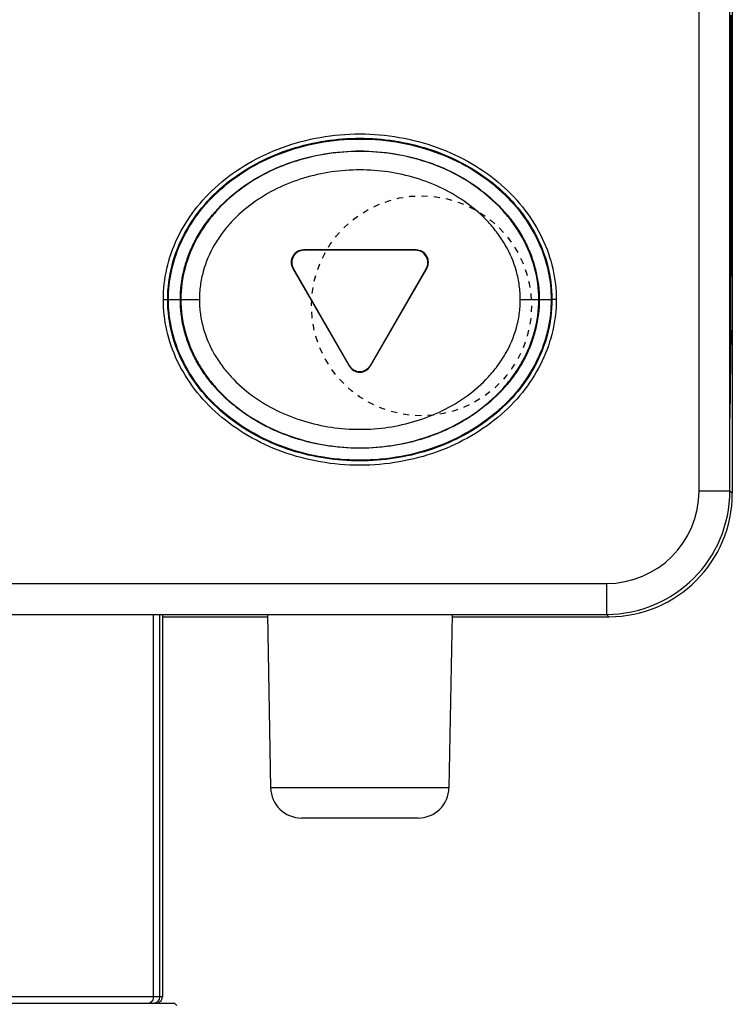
# Model space of a CAD drawing. Header units: inches. Extents: x 14 to 506, y -218 to 309.
# Tile 15 of 21: x 32 to 44, y 272 to 288. Entities that reach past the tile are written whole.
import ezdxf

# ---------------------------------------------------------------- set-up
doc = ezdxf.new("R2010")
doc.units = ezdxf.units.IN
doc.header["$LTSCALE"] = 0.595472
doc.header["$MEASUREMENT"] = 0
doc.linetypes.add('HIDDEN', pattern=[0.2, 0.1, -0.1])
doc.layers.get('0').update_dxf_attribs({"linetype": 'CONTINUOUS'})
doc.layers.add('02___PRT_ALL_AXES', color=7, linetype='CONTINUOUS')
doc.layers.add('DEFAULT_2', color=8, linetype='HIDDEN')

msp = doc.modelspace()

# ---------------------------------------------------------------- linework, layer by layer
at = {"color": 7, "linetype": 'Continuous'}
for p, q in [((43.373, 280.301), (43.373, 306.301)), ((43.873, 280.301), (43.873, 306.301)), ((43.913, 280.262), (43.913, 289.054)), ((43.873, 287.909), (43.89, 287.909)), ((43.896, 283.873), (43.896, 287.909)), ((43.89, 283.873), (43.873, 283.873)), ((43.889, 283.773), (43.873, 283.773)), ((43.889, 283.613), (43.889, 283.773)), ((43.889, 283.613), (43.873, 283.613)), ((43.887, 282.906), (43.873, 282.906)), ((43.887, 282.906), (43.874, 281.477)), ((43.373, 280.301), (43.873, 280.301)), ((43.873, 280.301), (43.913, 280.262)), ((15.873, 278.801), (41.873, 278.801)), ((41.873, 278.801), (41.873, 278.301)), ((15.873, 278.301), (41.873, 278.301)), ((34.53, 272.101), (34.53, 278.301)), ((34.632, 272.101), (34.632, 278.301)), ((34.673, 278.301), (34.673, 272.101)), ((34.673, 278.262), (36.379, 278.262)), ((36.379, 278.301), (36.428, 275.492)), ((39.368, 278.301), (39.319, 275.492)), ((39.367, 278.262), (41.913, 278.262)), ((41.873, 278.301), (41.913, 278.262)), ((39.319, 275.492), (36.428, 275.492)), ((38.819, 275.001), (36.928, 275.001)), ((34.673, 272.101), (28.206, 272.101)), ((28.206, 272.001), (34.871, 272.001)), ((34.871, 272.001), (34.908, 271.963))]:
    msp.add_line(p, q, dxfattribs=at)
for centre, radius, start, end in [((41.873, 280.301), 2, 270, 0), ((41.873, 280.301), 1.5, 270, 0), ((36.928, 275.501), 0.5, 181, 270), ((38.819, 275.501), 0.5, 270, 359), ((34.532, 272.101), 0.1, 270.0047, 0.0047), ((34.573, 272.101), 0.1, 269.9726, 0.0245)]:
    msp.add_arc(centre, radius, start, end, dxfattribs=at)
for centre, major_axis, ratio, start_param, end_param in [((43.89, 288.009), (0, 0.1), 0.008727, -4.712084, -3.141593), ((43.89, 283.773), (0, 0.1), 0.008727, 0, 1.570492), ((43.88, 283.613), (0, 1), 0.008728, -2.356214, -1.570923), ((41.913, 280.262), (1.414, -1.414), 0.999924, -0.78536, 0.78536)]:
    msp.add_ellipse(centre, major_axis=major_axis, ratio=ratio, start_param=start_param, end_param=end_param, dxfattribs=at)
for points in [[(34.688, 283.401), (34.688, 283.736), (34.839, 284.411), (35.517, 285.307), (36.583, 285.935), (37.873, 286.161), (39.164, 285.935), (40.23, 285.307), (40.907, 284.411), (41.058, 283.736), (41.058, 283.401)], [(41.058, 283.401), (41.058, 283.067), (40.907, 282.391), (40.23, 281.495), (39.164, 280.867), (37.873, 280.641), (36.583, 280.867), (35.517, 281.495), (34.839, 282.391), (34.688, 283.067), (34.688, 283.401)]]:
    msp.add_open_spline(points, degree=3, dxfattribs=at)
msp.add_open_spline([(34.441, 272.001), (34.452, 272.001), (34.476, 272.007), (34.506, 272.029), (34.526, 272.062), (34.53, 272.088), (34.53, 272.101)], degree=3, knots=[0, 0, 0, 0, 0.237465, 0.482459, 0.73772, 1, 1, 1, 1], dxfattribs=at)
at = {"layer": '02___PRT_ALL_AXES', "color": 7, "linetype": 'Continuous'}
for p, q in [((36.961, 284.206), (36.97, 284.201)), ((38.786, 284.206), (36.961, 284.206)), ((38.777, 284.201), (36.97, 284.201)), ((38.786, 284.206), (38.777, 284.201)), ((36.787, 283.906), (37.7, 282.326)), ((36.787, 283.906), (36.797, 283.901)), ((36.797, 283.901), (37.7, 282.336)), ((38.047, 282.326), (38.959, 283.906)), ((38.047, 282.336), (38.95, 283.901)), ((38.959, 283.906), (38.95, 283.901)), ((34.688, 283.401), (34.759, 283.401)), ((34.771, 283.401), (35.272, 283.401)), ((40.475, 283.401), (40.976, 283.401)), ((41.058, 283.401), (40.988, 283.401)), ((37.7, 282.326), (37.7, 282.336)), ((38.047, 282.326), (38.047, 282.336))]:
    msp.add_line(p, q, dxfattribs=at)
for centre, major_axis, start_param, end_param in [((36.961, 284.006), (0.173, -0.1), 2.094659, 4.188526), ((36.97, 284.001), (0.173, -0.1), 2.094659, 4.188526), ((38.777, 284.001), (-0.173, -0.1), 2.094659, 4.188526), ((38.786, 284.006), (0.173, 0.1), -1.046934, 1.046934), ((37.873, 282.436), (0, 0.2), 2.094659, 4.188526), ((37.873, 282.426), (0, 0.2), -4.188526, -2.094659)]:
    msp.add_ellipse(centre, major_axis=major_axis, ratio=0.999391, start_param=start_param, end_param=end_param, dxfattribs=at)
for points, knots in [([(34.759, 283.401), (34.759, 283.589), (34.808, 283.965), (35.018, 284.492), (35.344, 284.957), (35.758, 285.343), (36.237, 285.644), (36.76, 285.859), (37.31, 285.987), (37.873, 286.03), (38.437, 285.987), (38.987, 285.859), (39.51, 285.644), (39.989, 285.343), (40.403, 284.957), (40.729, 284.492), (40.939, 283.965), (40.988, 283.589), (40.988, 283.401)], [0, 0, 0, 0, 0.062469, 0.124943, 0.187428, 0.249928, 0.312447, 0.374967, 0.437485, 0.500003, 0.562521, 0.625038, 0.687557, 0.750075, 0.812575, 0.875059, 0.937532, 1, 1, 1, 1]), ([(34.771, 283.401), (34.771, 283.554), (34.804, 283.865), (34.953, 284.321), (35.205, 284.758), (35.562, 285.162), (36.023, 285.512), (36.578, 285.787), (37.206, 285.963), (37.873, 286.024), (38.541, 285.963), (39.169, 285.787), (39.724, 285.512), (40.185, 285.162), (40.542, 284.758), (40.794, 284.321), (40.943, 283.865), (40.976, 283.554), (40.976, 283.401)], [0, 0, 0, 0, 0.051196, 0.103863, 0.15935, 0.218837, 0.283018, 0.35197, 0.424858, 0.5, 0.575142, 0.64803, 0.716982, 0.781163, 0.84065, 0.896137, 0.948804, 1, 1, 1, 1]), ([(34.964, 283.401), (34.964, 283.557), (34.993, 283.792), (35.083, 284.094), (35.177, 284.315), (35.298, 284.528), (35.494, 284.801), (35.736, 285.046), (36.015, 285.258), (36.244, 285.401), (36.49, 285.524), (36.838, 285.661), (37.3, 285.778), (37.873, 285.826), (38.447, 285.778), (38.909, 285.661), (39.257, 285.524), (39.503, 285.401), (39.732, 285.258), (40.01, 285.046), (40.253, 284.801), (40.449, 284.528), (40.569, 284.315), (40.664, 284.094), (40.754, 283.792), (40.782, 283.557), (40.782, 283.401)], [0, 0, 0, 0, 0.055793, 0.084085, 0.11276, 0.141924, 0.171681, 0.233067, 0.264755, 0.297044, 0.329904, 0.36329, 0.431213, 0.5, 0.568787, 0.63671, 0.670096, 0.702956, 0.735245, 0.766933, 0.828319, 0.858076, 0.88724, 0.915915, 0.944207, 1, 1, 1, 1]), ([(40.775, 283.401), (40.775, 283.575), (40.728, 283.923), (40.563, 284.329), (40.377, 284.623), (40.159, 284.894), (39.836, 285.189), (39.391, 285.465), (38.905, 285.659), (38.395, 285.776), (37.873, 285.816), (37.352, 285.776), (36.842, 285.659), (36.356, 285.465), (35.911, 285.189), (35.588, 284.894), (35.37, 284.623), (35.184, 284.329), (35.019, 283.923), (34.972, 283.575), (34.972, 283.401)], [0, 0, 0, 0, 0.062435, 0.124877, 0.156158, 0.187438, 0.249928, 0.312433, 0.374948, 0.437473, 0.499999, 0.562525, 0.62505, 0.687566, 0.750072, 0.812562, 0.843843, 0.875123, 0.937566, 1, 1, 1, 1]), ([(40.475, 283.401), (40.475, 283.478), (40.464, 283.633), (40.401, 283.935), (40.279, 284.222), (40.109, 284.48), (39.911, 284.717), (39.62, 284.972), (39.222, 285.211), (38.789, 285.379), (38.336, 285.48), (37.873, 285.514), (37.411, 285.48), (36.958, 285.379), (36.525, 285.211), (36.127, 284.972), (35.835, 284.717), (35.638, 284.48), (35.468, 284.222), (35.346, 283.935), (35.283, 283.633), (35.272, 283.478), (35.272, 283.401)], [0, 0, 0, 0, 0.031276, 0.062546, 0.124963, 0.156235, 0.187507, 0.249982, 0.312472, 0.374975, 0.437486, 0.499999, 0.562512, 0.625024, 0.687527, 0.750018, 0.812493, 0.843766, 0.875037, 0.937454, 0.968724, 1, 1, 1, 1]), ([(40.988, 283.401), (40.988, 283.214), (40.939, 282.837), (40.729, 282.31), (40.403, 281.846), (39.989, 281.459), (39.51, 281.158), (38.987, 280.943), (38.437, 280.815), (37.873, 280.772), (37.31, 280.815), (36.76, 280.943), (36.237, 281.158), (35.758, 281.459), (35.344, 281.846), (35.018, 282.31), (34.808, 282.837), (34.759, 283.214), (34.759, 283.401)], [0, 0, 0, 0, 0.062469, 0.124943, 0.187428, 0.249928, 0.312447, 0.374967, 0.437485, 0.500003, 0.562521, 0.625038, 0.687557, 0.750075, 0.812575, 0.875059, 0.937532, 1, 1, 1, 1]), ([(40.976, 283.401), (40.976, 283.248), (40.943, 282.937), (40.794, 282.481), (40.542, 282.044), (40.185, 281.64), (39.724, 281.29), (39.169, 281.015), (38.541, 280.839), (37.873, 280.778), (37.206, 280.839), (36.578, 281.015), (36.023, 281.29), (35.562, 281.64), (35.205, 282.044), (34.953, 282.481), (34.804, 282.937), (34.771, 283.248), (34.771, 283.401)], [0, 0, 0, 0, 0.051196, 0.103863, 0.15935, 0.218837, 0.283018, 0.35197, 0.424858, 0.5, 0.575142, 0.64803, 0.716982, 0.781163, 0.84065, 0.896137, 0.948804, 1, 1, 1, 1]), ([(40.782, 283.401), (40.782, 283.246), (40.754, 283.01), (40.664, 282.709), (40.569, 282.487), (40.449, 282.274), (40.253, 282.002), (40.01, 281.756), (39.732, 281.545), (39.503, 281.402), (39.257, 281.278), (38.909, 281.141), (38.447, 281.024), (37.873, 280.976), (37.3, 281.024), (36.838, 281.141), (36.49, 281.278), (36.244, 281.402), (36.015, 281.545), (35.736, 281.756), (35.494, 282.002), (35.298, 282.274), (35.177, 282.487), (35.083, 282.709), (34.993, 283.01), (34.964, 283.246), (34.964, 283.401)], [0, 0, 0, 0, 0.055793, 0.084085, 0.11276, 0.141924, 0.171681, 0.233067, 0.264755, 0.297044, 0.329904, 0.36329, 0.431213, 0.5, 0.568787, 0.63671, 0.670096, 0.702956, 0.735245, 0.766933, 0.828319, 0.858076, 0.88724, 0.915915, 0.944207, 1, 1, 1, 1]), ([(34.972, 283.401), (34.972, 283.228), (35.019, 282.879), (35.184, 282.474), (35.37, 282.179), (35.588, 281.908), (35.911, 281.614), (36.356, 281.338), (36.842, 281.143), (37.352, 281.026), (37.873, 280.986), (38.395, 281.026), (38.905, 281.143), (39.391, 281.338), (39.836, 281.614), (40.159, 281.908), (40.377, 282.179), (40.563, 282.474), (40.728, 282.879), (40.775, 283.228), (40.775, 283.401)], [0, 0, 0, 0, 0.062435, 0.124877, 0.156158, 0.187438, 0.249928, 0.312433, 0.374948, 0.437473, 0.499999, 0.562525, 0.62505, 0.687566, 0.750072, 0.812562, 0.843843, 0.875123, 0.937566, 1, 1, 1, 1]), ([(35.272, 283.401), (35.272, 283.324), (35.283, 283.17), (35.346, 282.867), (35.468, 282.58), (35.638, 282.323), (35.835, 282.086), (36.127, 281.83), (36.525, 281.591), (36.958, 281.423), (37.411, 281.322), (37.873, 281.288), (38.336, 281.322), (38.789, 281.423), (39.222, 281.591), (39.62, 281.83), (39.911, 282.086), (40.109, 282.323), (40.279, 282.58), (40.401, 282.867), (40.464, 283.17), (40.475, 283.324), (40.475, 283.401)], [0, 0, 0, 0, 0.031276, 0.062546, 0.124963, 0.156235, 0.187507, 0.249982, 0.312472, 0.374975, 0.437486, 0.499999, 0.562512, 0.625024, 0.687527, 0.750018, 0.812493, 0.843766, 0.875037, 0.937454, 0.968724, 1, 1, 1, 1])]:
    msp.add_open_spline(points, degree=3, knots=knots, dxfattribs=at)
at = {"layer": 'DEFAULT_2', "color": 8, "linetype": 'HIDDEN'}
msp.add_circle((38.873, 283.301), 1.783, dxfattribs=at)

doc.saveas('drawing.dxf')
